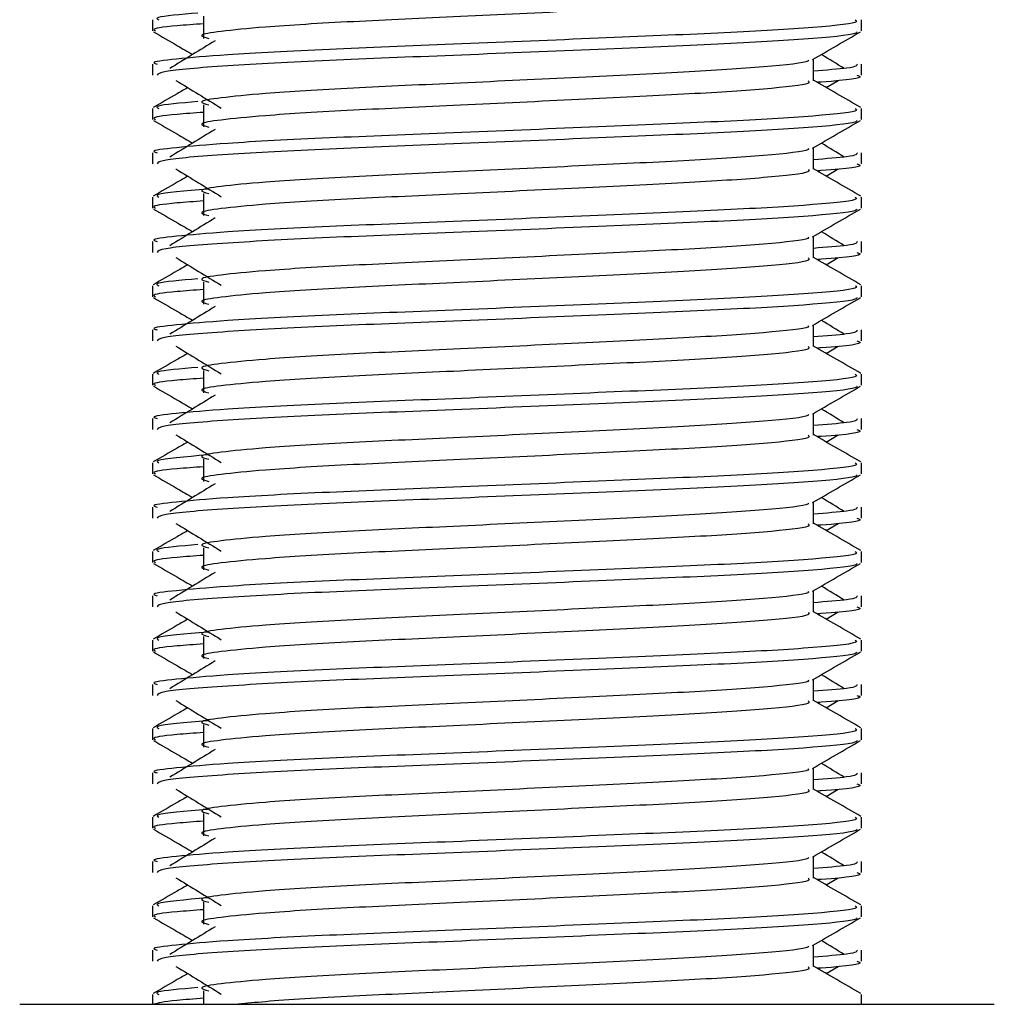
# Model space of a CAD drawing. Header units: millimetres. Extents: x 0 to 420, y 0 to 297.
# Tile 64 of 80: x 325.21 to 326.59, y 195.76 to 197.16. Entities that reach past the tile are written whole.
import ezdxf

# ---------------------------------------------------------------- set-up
doc = ezdxf.new("R2010")
doc.units = ezdxf.units.MM

msp = doc.modelspace()

# ---------------------------------------------------------------- linework, layer by layer
at = {"color": 7, "linetype": 'Continuous', "lineweight": 25}
for p, q in [((325.40125, 197.15841), (325.40125, 197.14274)), ((325.4736, 197.1636), (325.4736, 197.13219)), ((326.40644, 197.14274), (326.40644, 197.15841)), ((326.33843, 197.07217), (326.33843, 197.1028)), ((325.40125, 197.0956), (325.40125, 197.07994)), ((326.40644, 197.07994), (326.40644, 197.0956)), ((326.35656, 197.06233), (326.37337, 197.07263)), ((325.40125, 197.03276), (325.40125, 197.01709)), ((325.4736, 197.03795), (325.4736, 197.00654)), ((326.40644, 197.01709), (326.40644, 197.03276)), ((326.33843, 196.94652), (326.33843, 196.97715)), ((325.40125, 196.96995), (325.40125, 196.95429)), ((326.40644, 196.95429), (326.40644, 196.96995)), ((326.35656, 196.93668), (326.37337, 196.94698)), ((325.40125, 196.90711), (325.40125, 196.89144)), ((325.4736, 196.91231), (325.4736, 196.88089)), ((326.40644, 196.89144), (326.40644, 196.90711)), ((326.33843, 196.82087), (326.33843, 196.8515)), ((325.40125, 196.8443), (325.40125, 196.82864)), ((326.40644, 196.82864), (326.40644, 196.8443)), ((326.35656, 196.81103), (326.37337, 196.82133)), ((325.40125, 196.78146), (325.40125, 196.76579)), ((325.4736, 196.78666), (325.4736, 196.75525)), ((326.40644, 196.76579), (326.40644, 196.78146)), ((326.33843, 196.69522), (326.33843, 196.72585)), ((325.40125, 196.71866), (325.40125, 196.70299)), ((326.40644, 196.70299), (326.40644, 196.71866)), ((326.35656, 196.68538), (326.37337, 196.69568)), ((325.40125, 196.65581), (325.40125, 196.64015)), ((325.4736, 196.66101), (325.4736, 196.6296)), ((326.40644, 196.64015), (326.40644, 196.65581)), ((326.33843, 196.56957), (326.33843, 196.60021)), ((325.40125, 196.59301), (325.40125, 196.57735)), ((326.40644, 196.57735), (326.40644, 196.59301)), ((326.35656, 196.55974), (326.37337, 196.57003)), ((325.40125, 196.53017), (325.40125, 196.5145)), ((325.4736, 196.53536), (325.4736, 196.50395)), ((326.40644, 196.5145), (326.40644, 196.53017)), ((326.33843, 196.44392), (326.33843, 196.47456)), ((325.40125, 196.46736), (325.40125, 196.4517)), ((326.40644, 196.4517), (326.40644, 196.46736)), ((326.35656, 196.43409), (326.37337, 196.44439)), ((325.40125, 196.40452), (325.40125, 196.38885)), ((325.4736, 196.40971), (325.4736, 196.3783)), ((326.40644, 196.38885), (326.40644, 196.40452)), ((326.33843, 196.31828), (326.33843, 196.34891)), ((325.40125, 196.34171), (325.40125, 196.32605)), ((326.40644, 196.32605), (326.40644, 196.34171)), ((326.35656, 196.30844), (326.37337, 196.31874)), ((325.40125, 196.27887), (325.40125, 196.2632)), ((325.4736, 196.28406), (325.4736, 196.25265)), ((326.40644, 196.2632), (326.40644, 196.27887)), ((326.33843, 196.19263), (326.33843, 196.22326)), ((325.40125, 196.21606), (325.40125, 196.2004)), ((326.40644, 196.2004), (326.40644, 196.21606)), ((326.35656, 196.18279), (326.37337, 196.19309)), ((325.40125, 196.15322), (325.40125, 196.13755)), ((325.4736, 196.15842), (325.4736, 196.127)), ((326.40644, 196.13755), (326.40644, 196.15322)), ((326.33843, 196.06698), (326.33843, 196.09761)), ((325.40125, 196.09041), (325.40125, 196.07475)), ((326.40644, 196.07475), (326.40644, 196.09041)), ((326.35656, 196.05714), (326.37337, 196.06744)), ((325.40125, 196.02757), (325.40125, 196.0119)), ((325.4736, 196.03277), (325.4736, 196.00136)), ((326.40644, 196.0119), (326.40644, 196.02757)), ((326.33843, 195.94133), (326.33843, 195.97196)), ((325.40125, 195.96477), (325.40125, 195.9491)), ((326.40644, 195.9491), (326.40644, 195.96477)), ((326.35656, 195.93149), (326.37337, 195.94179)), ((325.40125, 195.90192), (325.40125, 195.88626)), ((325.4736, 195.90712), (325.4736, 195.87571)), ((326.40644, 195.88626), (326.40644, 195.90192)), ((326.33843, 195.81568), (326.33843, 195.84632)), ((325.40125, 195.83912), (325.40125, 195.82346)), ((326.40644, 195.82346), (326.40644, 195.83912)), ((326.35656, 195.80585), (326.37337, 195.81614)), ((325.40125, 195.77628), (325.40125, 195.76229)), ((325.4736, 195.78147), (325.4736, 195.76229)), ((326.40644, 195.76229), (326.40644, 195.77628)), ((325.21278, 195.76229), (325.96377, 195.76229)), ((325.96377, 195.76229), (326.59491, 195.76229))]:
    msp.add_line(p, q, dxfattribs=at)
for points, knots in [([(326.33091, 197.19772), (326.33229, 197.1965), (326.33642, 197.19285), (326.27525, 197.18583), (326.16055, 197.1785), (326.00638, 197.17119), (325.83857, 197.16289), (325.67976, 197.15594), (325.56236, 197.14881), (325.49472, 197.14199), (325.46314, 197.13697), (325.47544, 197.13359), (325.48092, 197.13208)], [0, 0, 0, 0, 0.059132, 0.1771634, 0.2920638, 0.4068492, 0.5248979, 0.6384095, 0.7547738, 0.8442256, 0.9306466, 1, 1, 1, 1]), ([(326.39774, 197.15841), (326.3993, 197.1572), (326.40402, 197.15357), (326.33335, 197.14657), (326.20072, 197.13923), (326.02243, 197.13192), (325.82831, 197.12363), (325.64483, 197.11668), (325.50843, 197.10955), (325.43204, 197.10272), (325.39712, 197.09861), (325.40557, 197.09617), (325.40754, 197.0956)], [0, 0, 0, 0, 0.0610772, 0.18451233, 0.30467677, 0.42472105, 0.54817425, 0.66688778, 0.78858149, 0.88212869, 0.97250981, 1, 1, 1, 1]), ([(325.46541, 197.1681), (325.4408, 197.16599), (325.40172, 197.16264), (325.40773, 197.15955), (325.40995, 197.15841)], [0, 0, 0, 0, 0.6298517, 1, 1, 1, 1]), ([(325.40245, 197.14148), (325.41381, 197.1349), (325.43235, 197.12417), (325.45088, 197.11344), (325.45805, 197.10929)], [0, 0, 0, 0, 0.6131696, 1, 1, 1, 1]), ([(325.4736, 197.15289), (325.46023, 197.15192), (325.41917, 197.14891), (325.39957, 197.14572), (325.40433, 197.1433), (325.40543, 197.14274)], [0, 0, 0, 0, 0.2705432, 0.831179, 1, 1, 1, 1]), ([(326.40043, 197.14139), (326.40005, 197.14061), (326.39844, 197.13737), (326.33351, 197.13085), (326.20069, 197.12353), (326.0224, 197.11622), (325.8285, 197.10792), (325.64415, 197.10098), (325.49908, 197.0932), (325.41165, 197.08578), (325.40891, 197.08166), (325.40777, 197.07994)], [0, 0, 0, 0, 0.0399117, 0.1661575, 0.2890582, 0.4118359, 0.5381002, 0.6595169, 0.7839817, 0.9096926, 1, 1, 1, 1]), ([(326.33707, 197.10201), (326.34843, 197.10859), (326.37115, 197.12175), (326.39388, 197.1349), (326.40525, 197.14148)], [0, 0, 0, 0, 0.4999356, 1, 1, 1, 1]), ([(325.48983, 197.12876), (325.47912, 197.12221), (325.45771, 197.10909), (325.43633, 197.09597), (325.42565, 197.08942)], [0, 0, 0, 0, 0.49999, 1, 1, 1, 1]), ([(326.33072, 197.10191), (326.33124, 197.1012), (326.33355, 197.09805), (326.27438, 197.09158), (326.16078, 197.08427), (326.00631, 197.07695), (325.83859, 197.06866), (325.67975, 197.06171), (325.56236, 197.05457), (325.49472, 197.04775), (325.46313, 197.04274), (325.47544, 197.03935), (325.48093, 197.03784)], [0, 0, 0, 0, 0.03510659, 0.15613494, 0.2739528, 0.39165273, 0.5126988, 0.62909257, 0.74841151, 0.84013452, 0.92874983, 1, 1, 1, 1]), ([(326.38205, 197.08942), (326.37136, 197.09597), (326.36057, 197.1026), (326.34976, 197.10923), (326.34965, 197.10929)], [0, 0, 0, 0, 0.9898318, 1, 1, 1, 1]), ([(326.40016, 197.0956), (326.40044, 197.09373), (326.40092, 197.09055), (326.35658, 197.0871), (326.33843, 197.08569)], [0, 0, 0, 0, 0.5906829, 1, 1, 1, 1]), ([(325.43433, 197.07263), (325.44504, 197.06607), (325.46646, 197.05295), (325.48783, 197.03983), (325.49852, 197.03328)], [0, 0, 0, 0, 0.5000113, 1, 1, 1, 1]), ([(326.33091, 197.07207), (326.33229, 197.07085), (326.33642, 197.0672), (326.27525, 197.06018), (326.16055, 197.05285), (326.00638, 197.04554), (325.83857, 197.03724), (325.67976, 197.03029), (325.56236, 197.02316), (325.49472, 197.01634), (325.46314, 197.01133), (325.47544, 197.00794), (325.48092, 197.00643)], [0, 0, 0, 0, 0.05913196, 0.17716337, 0.29206379, 0.4068492, 0.5248979, 0.63840949, 0.75477382, 0.84422556, 0.93064656, 1, 1, 1, 1]), ([(326.40549, 197.03401), (326.39413, 197.04059), (326.37177, 197.05352), (326.34942, 197.06646), (326.33843, 197.07282)], [0, 0, 0, 0, 0.5083681, 1, 1, 1, 1]), ([(326.39992, 197.07994), (326.40175, 197.07935), (326.41109, 197.07635), (326.38841, 197.07272), (326.3467, 197.07002), (326.34527, 197.06993)], [0, 0, 0, 0, 0.1902956, 0.9720933, 1, 1, 1, 1]), ([(325.45114, 197.06233), (325.44619, 197.05946), (325.42988, 197.05002), (325.41357, 197.04059), (325.4022, 197.03401)], [0, 0, 0, 0, 0.30333814, 1, 1, 1, 1]), ([(326.39774, 197.03276), (326.3993, 197.03156), (326.40402, 197.02792), (326.33335, 197.02092), (326.20072, 197.01358), (326.02243, 197.00627), (325.82831, 196.99798), (325.64483, 196.99103), (325.50843, 196.9839), (325.43204, 196.97707), (325.39712, 196.97296), (325.40557, 196.97052), (325.40754, 196.96995)], [0, 0, 0, 0, 0.0610772, 0.18451233, 0.30467677, 0.42472105, 0.54817425, 0.66688778, 0.78858149, 0.88212869, 0.97250981, 1, 1, 1, 1]), ([(325.46541, 197.04245), (325.4408, 197.04034), (325.40172, 197.03699), (325.40773, 197.0339), (325.40995, 197.03276)], [0, 0, 0, 0, 0.6298517, 1, 1, 1, 1]), ([(325.40245, 197.01583), (325.41381, 197.00925), (325.43235, 196.99853), (325.45088, 196.9878), (325.45805, 196.98364)], [0, 0, 0, 0, 0.6131696, 1, 1, 1, 1]), ([(325.4736, 197.02725), (325.46023, 197.02627), (325.41917, 197.02326), (325.39957, 197.02008), (325.40433, 197.01765), (325.40543, 197.01709)], [0, 0, 0, 0, 0.2705432, 0.831179, 1, 1, 1, 1]), ([(326.40043, 197.01574), (326.40005, 197.01496), (326.39844, 197.01172), (326.33351, 197.00521), (326.20069, 196.99788), (326.0224, 196.99057), (325.8285, 196.98227), (325.64415, 196.97533), (325.49908, 196.96755), (325.41165, 196.96014), (325.40891, 196.95601), (325.40777, 196.95429)], [0, 0, 0, 0, 0.0399117, 0.1661575, 0.2890582, 0.4118359, 0.5381002, 0.6595169, 0.7839817, 0.9096926, 1, 1, 1, 1]), ([(326.33707, 196.97636), (326.34843, 196.98294), (326.37115, 196.9961), (326.39388, 197.00925), (326.40525, 197.01583)], [0, 0, 0, 0, 0.4999356, 1, 1, 1, 1]), ([(325.48983, 197.00312), (325.47912, 196.99656), (325.45771, 196.98344), (325.43633, 196.97033), (325.42565, 196.96377)], [0, 0, 0, 0, 0.49999, 1, 1, 1, 1]), ([(326.33072, 196.97627), (326.33124, 196.97556), (326.33355, 196.9724), (326.27438, 196.96593), (326.16078, 196.95862), (326.00631, 196.9513), (325.83859, 196.94301), (325.67975, 196.93606), (325.56236, 196.92893), (325.49472, 196.92211), (325.46313, 196.91709), (325.47544, 196.9137), (325.48093, 196.91219)], [0, 0, 0, 0, 0.03510659, 0.15613494, 0.2739528, 0.39165273, 0.5126988, 0.62909257, 0.74841151, 0.84013452, 0.92874983, 1, 1, 1, 1]), ([(326.38205, 196.96377), (326.37136, 196.97033), (326.36057, 196.97695), (326.34976, 196.98358), (326.34965, 196.98364)], [0, 0, 0, 0, 0.9898318, 1, 1, 1, 1]), ([(326.40016, 196.96995), (326.40044, 196.96808), (326.40092, 196.9649), (326.35658, 196.96145), (326.33843, 196.96004)], [0, 0, 0, 0, 0.5906829, 1, 1, 1, 1]), ([(325.43433, 196.94698), (325.44504, 196.94042), (325.46646, 196.9273), (325.48783, 196.91419), (325.49852, 196.90763)], [0, 0, 0, 0, 0.5000113, 1, 1, 1, 1]), ([(326.33091, 196.94642), (326.33229, 196.9452), (326.33642, 196.94155), (326.27525, 196.93453), (326.16055, 196.9272), (326.00638, 196.91989), (325.83857, 196.9116), (325.67976, 196.90465), (325.56236, 196.89751), (325.49472, 196.89069), (325.46314, 196.88568), (325.47544, 196.88229), (325.48092, 196.88079)], [0, 0, 0, 0, 0.059132, 0.1771634, 0.2920638, 0.4068492, 0.5248979, 0.6384095, 0.7547738, 0.8442256, 0.9306466, 1, 1, 1, 1]), ([(326.40549, 196.90836), (326.39413, 196.91494), (326.37177, 196.92787), (326.34942, 196.94081), (326.33843, 196.94717)], [0, 0, 0, 0, 0.5083681, 1, 1, 1, 1]), ([(326.39992, 196.95429), (326.40175, 196.9537), (326.41109, 196.9507), (326.38841, 196.94707), (326.3467, 196.94437), (326.34527, 196.94428)], [0, 0, 0, 0, 0.1902956, 0.9720933, 1, 1, 1, 1]), ([(325.45114, 196.93668), (325.44619, 196.93382), (325.42988, 196.92438), (325.41357, 196.91494), (325.4022, 196.90836)], [0, 0, 0, 0, 0.3033381, 1, 1, 1, 1]), ([(325.47901, 196.91832), (325.44784, 196.91569), (325.40193, 196.91182), (325.408, 196.90826), (325.40995, 196.90711)], [0, 0, 0, 0, 0.67899494, 1, 1, 1, 1]), ([(326.39774, 196.90711), (326.3993, 196.90591), (326.40402, 196.90227), (326.33335, 196.89527), (326.20072, 196.88794), (326.02243, 196.88063), (325.82831, 196.87233), (325.64483, 196.86538), (325.50843, 196.85825), (325.43204, 196.85142), (325.39712, 196.84731), (325.40557, 196.84487), (325.40754, 196.8443)], [0, 0, 0, 0, 0.0610772, 0.18451233, 0.30467677, 0.42472105, 0.54817425, 0.66688778, 0.78858149, 0.88212869, 0.97250981, 1, 1, 1, 1]), ([(325.40245, 196.89018), (325.41381, 196.8836), (325.43235, 196.87288), (325.45088, 196.86215), (325.45805, 196.858)], [0, 0, 0, 0, 0.6131696, 1, 1, 1, 1]), ([(325.4736, 196.9016), (325.46023, 196.90062), (325.41917, 196.89761), (325.39957, 196.89443), (325.40433, 196.892), (325.40543, 196.89144)], [0, 0, 0, 0, 0.2705432, 0.831179, 1, 1, 1, 1]), ([(326.40043, 196.89009), (326.40005, 196.88931), (326.39844, 196.88607), (326.33351, 196.87956), (326.20069, 196.87223), (326.0224, 196.86492), (325.8285, 196.85662), (325.64415, 196.84968), (325.49908, 196.8419), (325.41165, 196.83449), (325.40891, 196.83037), (325.40777, 196.82864)], [0, 0, 0, 0, 0.0399117, 0.1661575, 0.2890582, 0.4118359, 0.5381002, 0.6595169, 0.7839817, 0.9096926, 1, 1, 1, 1]), ([(326.33707, 196.85072), (326.34843, 196.85729), (326.37115, 196.87045), (326.39388, 196.8836), (326.40525, 196.89018)], [0, 0, 0, 0, 0.4999356, 1, 1, 1, 1]), ([(325.48983, 196.87747), (325.47912, 196.87091), (325.45771, 196.85779), (325.43633, 196.84468), (325.42565, 196.83812)], [0, 0, 0, 0, 0.49999, 1, 1, 1, 1]), ([(326.33072, 196.85062), (326.33124, 196.84991), (326.33355, 196.84675), (326.27438, 196.84028), (326.16078, 196.83297), (326.00631, 196.82565), (325.83859, 196.81736), (325.67975, 196.81041), (325.56236, 196.80328), (325.49472, 196.79646), (325.46313, 196.79144), (325.47544, 196.78805), (325.48093, 196.78654)], [0, 0, 0, 0, 0.03510659, 0.15613494, 0.2739528, 0.39165273, 0.5126988, 0.62909257, 0.74841151, 0.84013452, 0.92874983, 1, 1, 1, 1]), ([(326.38205, 196.83812), (326.37136, 196.84468), (326.36057, 196.8513), (326.34976, 196.85793), (326.34965, 196.858)], [0, 0, 0, 0, 0.9898318, 1, 1, 1, 1]), ([(326.40016, 196.8443), (326.40044, 196.84243), (326.40092, 196.83925), (326.35658, 196.8358), (326.33843, 196.83439)], [0, 0, 0, 0, 0.5906829, 1, 1, 1, 1]), ([(325.43433, 196.82133), (325.44504, 196.81477), (325.46646, 196.80166), (325.48783, 196.78854), (325.49852, 196.78198)], [0, 0, 0, 0, 0.5000113, 1, 1, 1, 1]), ([(326.33091, 196.82077), (326.33229, 196.81955), (326.33642, 196.8159), (326.27525, 196.80889), (326.16055, 196.80155), (326.00638, 196.79424), (325.83857, 196.78595), (325.67976, 196.779), (325.56236, 196.77186), (325.49472, 196.76505), (325.46314, 196.76003), (325.47544, 196.75664), (325.48092, 196.75514)], [0, 0, 0, 0, 0.05913196, 0.17716337, 0.29206379, 0.4068492, 0.5248979, 0.63840949, 0.75477382, 0.84422556, 0.93064656, 1, 1, 1, 1]), ([(326.40549, 196.78272), (326.39413, 196.78929), (326.37177, 196.80222), (326.34942, 196.81516), (326.33843, 196.82152)], [0, 0, 0, 0, 0.5083681, 1, 1, 1, 1]), ([(326.39992, 196.82864), (326.40175, 196.82805), (326.41109, 196.82505), (326.38841, 196.82142), (326.3467, 196.81873), (326.34527, 196.81863)], [0, 0, 0, 0, 0.1902956, 0.9720933, 1, 1, 1, 1]), ([(325.45114, 196.81103), (325.44619, 196.80817), (325.42988, 196.79873), (325.41357, 196.78929), (325.4022, 196.78272)], [0, 0, 0, 0, 0.3033381, 1, 1, 1, 1]), ([(326.39774, 196.78146), (326.3993, 196.78026), (326.40402, 196.77662), (326.33335, 196.76962), (326.20072, 196.76229), (326.02243, 196.75498), (325.82831, 196.74668), (325.64483, 196.73973), (325.50843, 196.7326), (325.43204, 196.72577), (325.39712, 196.72166), (325.40557, 196.71922), (325.40754, 196.71866)], [0, 0, 0, 0, 0.0610772, 0.1845123, 0.3046768, 0.4247211, 0.5481742, 0.6668878, 0.7885815, 0.8821287, 0.9725098, 1, 1, 1, 1]), ([(325.46541, 196.79116), (325.4408, 196.78905), (325.40172, 196.7857), (325.40773, 196.78261), (325.40995, 196.78146)], [0, 0, 0, 0, 0.6298517, 1, 1, 1, 1]), ([(325.40245, 196.76453), (325.41381, 196.75795), (325.43235, 196.74723), (325.45088, 196.7365), (325.45805, 196.73235)], [0, 0, 0, 0, 0.6131696, 1, 1, 1, 1]), ([(325.4736, 196.77595), (325.46023, 196.77497), (325.41917, 196.77197), (325.39957, 196.76878), (325.40433, 196.76636), (325.40543, 196.76579)], [0, 0, 0, 0, 0.2705432, 0.831179, 1, 1, 1, 1]), ([(326.40043, 196.76445), (326.40005, 196.76367), (326.39844, 196.76042), (326.33351, 196.75391), (326.20069, 196.74658), (326.0224, 196.73927), (325.8285, 196.73098), (325.64415, 196.72403), (325.49908, 196.71625), (325.41165, 196.70884), (325.40891, 196.70472), (325.40777, 196.70299)], [0, 0, 0, 0, 0.0399117, 0.1661575, 0.2890582, 0.4118359, 0.5381002, 0.6595169, 0.7839817, 0.9096926, 1, 1, 1, 1]), ([(326.33707, 196.72507), (326.34843, 196.73165), (326.37115, 196.7448), (326.39388, 196.75795), (326.40525, 196.76453)], [0, 0, 0, 0, 0.4999356, 1, 1, 1, 1]), ([(325.48983, 196.75182), (325.47912, 196.74526), (325.45771, 196.73215), (325.43633, 196.71903), (325.42565, 196.71247)], [0, 0, 0, 0, 0.49998997, 1, 1, 1, 1]), ([(326.33072, 196.72497), (326.33124, 196.72426), (326.33355, 196.7211), (326.27438, 196.71464), (326.16078, 196.70732), (326.00631, 196.7), (325.83859, 196.69171), (325.67975, 196.68476), (325.56236, 196.67763), (325.49472, 196.67081), (325.46313, 196.66579), (325.47544, 196.6624), (325.48093, 196.66089)], [0, 0, 0, 0, 0.03510659, 0.15613494, 0.2739528, 0.39165273, 0.5126988, 0.62909257, 0.74841151, 0.84013452, 0.92874983, 1, 1, 1, 1]), ([(326.38205, 196.71247), (326.37136, 196.71903), (326.36057, 196.72565), (326.34976, 196.73228), (326.34965, 196.73235)], [0, 0, 0, 0, 0.9898318, 1, 1, 1, 1]), ([(326.40016, 196.71866), (326.40044, 196.71678), (326.40092, 196.71361), (326.35658, 196.71015), (326.33843, 196.70874)], [0, 0, 0, 0, 0.5906829, 1, 1, 1, 1]), ([(325.43433, 196.69568), (325.44504, 196.68912), (325.46646, 196.67601), (325.48783, 196.66289), (325.49852, 196.65633)], [0, 0, 0, 0, 0.5000113, 1, 1, 1, 1]), ([(326.33091, 196.69513), (326.33229, 196.69391), (326.33642, 196.69026), (326.27525, 196.68324), (326.16055, 196.6759), (326.00638, 196.66859), (325.83857, 196.6603), (325.67976, 196.65335), (325.56236, 196.64622), (325.49472, 196.6394), (325.46314, 196.63438), (325.47544, 196.631), (325.48092, 196.62949)], [0, 0, 0, 0, 0.05913196, 0.17716337, 0.29206379, 0.4068492, 0.5248979, 0.63840949, 0.75477382, 0.84422556, 0.93064656, 1, 1, 1, 1]), ([(326.40549, 196.65707), (326.39413, 196.66364), (326.37177, 196.67657), (326.34942, 196.68951), (326.33843, 196.69587)], [0, 0, 0, 0, 0.5083681, 1, 1, 1, 1]), ([(326.39992, 196.70299), (326.40175, 196.70241), (326.41109, 196.6994), (326.38841, 196.69577), (326.3467, 196.69308), (326.34527, 196.69298)], [0, 0, 0, 0, 0.1902956, 0.9720933, 1, 1, 1, 1]), ([(325.45114, 196.68538), (325.44619, 196.68252), (325.42988, 196.67308), (325.41357, 196.66364), (325.4022, 196.65707)], [0, 0, 0, 0, 0.30333814, 1, 1, 1, 1]), ([(326.39774, 196.65581), (326.3993, 196.65461), (326.40402, 196.65097), (326.33335, 196.64397), (326.20072, 196.63664), (326.02243, 196.62933), (325.82831, 196.62103), (325.64483, 196.61408), (325.50843, 196.60695), (325.43204, 196.60012), (325.39712, 196.59601), (325.40557, 196.59358), (325.40754, 196.59301)], [0, 0, 0, 0, 0.0610772, 0.1845123, 0.3046768, 0.4247211, 0.5481742, 0.6668878, 0.7885815, 0.8821287, 0.9725098, 1, 1, 1, 1]), ([(325.46541, 196.66551), (325.4408, 196.6634), (325.40172, 196.66005), (325.40773, 196.65696), (325.40995, 196.65581)], [0, 0, 0, 0, 0.6298517, 1, 1, 1, 1]), ([(325.40245, 196.63888), (325.41381, 196.63231), (325.43235, 196.62158), (325.45088, 196.61085), (325.45805, 196.6067)], [0, 0, 0, 0, 0.6131696, 1, 1, 1, 1]), ([(325.4736, 196.6503), (325.46023, 196.64932), (325.41917, 196.64632), (325.39957, 196.64313), (325.40433, 196.64071), (325.40543, 196.64015)], [0, 0, 0, 0, 0.2705432, 0.831179, 1, 1, 1, 1]), ([(326.40043, 196.6388), (326.40005, 196.63802), (326.39844, 196.63477), (326.33351, 196.62826), (326.20069, 196.62094), (326.0224, 196.61362), (325.8285, 196.60533), (325.64415, 196.59838), (325.49908, 196.5906), (325.41165, 196.58319), (325.40891, 196.57907), (325.40777, 196.57735)], [0, 0, 0, 0, 0.0399117, 0.1661575, 0.2890582, 0.4118359, 0.5381002, 0.6595169, 0.7839817, 0.9096926, 1, 1, 1, 1]), ([(326.33707, 196.59942), (326.34843, 196.606), (326.37115, 196.61915), (326.39388, 196.63231), (326.40525, 196.63888)], [0, 0, 0, 0, 0.4999356, 1, 1, 1, 1]), ([(325.48983, 196.62617), (325.47912, 196.61961), (325.45771, 196.6065), (325.43633, 196.59338), (325.42565, 196.58682)], [0, 0, 0, 0, 0.49999, 1, 1, 1, 1]), ([(326.33072, 196.59932), (326.33124, 196.59861), (326.33355, 196.59546), (326.27438, 196.58899), (326.16078, 196.58167), (326.00631, 196.57436), (325.83859, 196.56606), (325.67975, 196.55911), (325.56236, 196.55198), (325.49472, 196.54516), (325.46313, 196.54014), (325.47544, 196.53675), (325.48093, 196.53524)], [0, 0, 0, 0, 0.03510659, 0.15613494, 0.2739528, 0.39165273, 0.5126988, 0.62909257, 0.74841151, 0.84013452, 0.92874983, 1, 1, 1, 1]), ([(326.38205, 196.58682), (326.37136, 196.59338), (326.36057, 196.60001), (326.34976, 196.60663), (326.34965, 196.6067)], [0, 0, 0, 0, 0.9898318, 1, 1, 1, 1]), ([(326.40016, 196.59301), (326.40044, 196.59113), (326.40092, 196.58796), (326.35658, 196.58451), (326.33843, 196.58309)], [0, 0, 0, 0, 0.5906829, 1, 1, 1, 1]), ([(325.43433, 196.57003), (325.44504, 196.56348), (325.46646, 196.55036), (325.48783, 196.53724), (325.49852, 196.53068)], [0, 0, 0, 0, 0.5000113, 1, 1, 1, 1]), ([(326.33091, 196.56948), (326.33229, 196.56826), (326.33642, 196.56461), (326.27525, 196.55759), (326.16055, 196.55026), (326.00638, 196.54295), (325.83857, 196.53465), (325.67976, 196.5277), (325.56236, 196.52057), (325.49472, 196.51375), (325.46314, 196.50873), (325.47544, 196.50535), (325.48092, 196.50384)], [0, 0, 0, 0, 0.05913196, 0.17716337, 0.29206379, 0.4068492, 0.5248979, 0.63840949, 0.75477382, 0.84422556, 0.93064656, 1, 1, 1, 1]), ([(326.40549, 196.53142), (326.39413, 196.53799), (326.37177, 196.55093), (326.34942, 196.56386), (326.33843, 196.57023)], [0, 0, 0, 0, 0.5083681, 1, 1, 1, 1]), ([(326.39992, 196.57735), (326.40175, 196.57676), (326.41109, 196.57375), (326.38841, 196.57012), (326.3467, 196.56743), (326.34527, 196.56734)], [0, 0, 0, 0, 0.1902956, 0.9720933, 1, 1, 1, 1]), ([(325.45114, 196.55974), (325.44619, 196.55687), (325.42988, 196.54743), (325.41357, 196.53799), (325.4022, 196.53142)], [0, 0, 0, 0, 0.30333814, 1, 1, 1, 1]), ([(325.47901, 196.54137), (325.44784, 196.53875), (325.40193, 196.53488), (325.408, 196.53131), (325.40995, 196.53017)], [0, 0, 0, 0, 0.6789949, 1, 1, 1, 1]), ([(326.39774, 196.53017), (326.3993, 196.52896), (326.40402, 196.52533), (326.33335, 196.51832), (326.20072, 196.51099), (326.02243, 196.50368), (325.82831, 196.49539), (325.64483, 196.48844), (325.50843, 196.48131), (325.43204, 196.47448), (325.39712, 196.47037), (325.40557, 196.46793), (325.40754, 196.46736)], [0, 0, 0, 0, 0.0610772, 0.18451233, 0.30467677, 0.42472105, 0.54817425, 0.66688778, 0.78858149, 0.88212869, 0.97250981, 1, 1, 1, 1]), ([(325.40245, 196.51323), (325.41381, 196.50666), (325.43235, 196.49593), (325.45088, 196.4852), (325.45805, 196.48105)], [0, 0, 0, 0, 0.61316957, 1, 1, 1, 1]), ([(325.4736, 196.52465), (325.46023, 196.52367), (325.41917, 196.52067), (325.39957, 196.51748), (325.40433, 196.51506), (325.40543, 196.5145)], [0, 0, 0, 0, 0.2705432, 0.831179, 1, 1, 1, 1]), ([(326.40043, 196.51315), (326.40005, 196.51237), (326.39844, 196.50913), (326.33351, 196.50261), (326.20069, 196.49529), (326.0224, 196.48797), (325.8285, 196.47968), (325.64415, 196.47273), (325.49908, 196.46496), (325.41165, 196.45754), (325.40891, 196.45342), (325.40777, 196.4517)], [0, 0, 0, 0, 0.0399117, 0.1661575, 0.2890582, 0.4118359, 0.5381002, 0.6595169, 0.7839817, 0.9096926, 1, 1, 1, 1]), ([(326.33707, 196.47377), (326.34843, 196.48035), (326.37115, 196.49351), (326.39388, 196.50666), (326.40525, 196.51323)], [0, 0, 0, 0, 0.4999356, 1, 1, 1, 1]), ([(325.48983, 196.50052), (325.47912, 196.49396), (325.45771, 196.48085), (325.43633, 196.46773), (325.42565, 196.46118)], [0, 0, 0, 0, 0.49999, 1, 1, 1, 1]), ([(326.33072, 196.47367), (326.33124, 196.47296), (326.33355, 196.46981), (326.27438, 196.46334), (326.16078, 196.45602), (326.00631, 196.44871), (325.83859, 196.44041), (325.67975, 196.43346), (325.56236, 196.42633), (325.49472, 196.41951), (325.46313, 196.41449), (325.47544, 196.41111), (325.48093, 196.4096)], [0, 0, 0, 0, 0.03510659, 0.15613494, 0.2739528, 0.39165273, 0.5126988, 0.62909257, 0.74841151, 0.84013452, 0.92874983, 1, 1, 1, 1]), ([(326.38205, 196.46118), (326.37136, 196.46773), (326.36057, 196.47436), (326.34976, 196.48098), (326.34965, 196.48105)], [0, 0, 0, 0, 0.9898318, 1, 1, 1, 1]), ([(326.40016, 196.46736), (326.40044, 196.46548), (326.40092, 196.46231), (326.35658, 196.45886), (326.33843, 196.45744)], [0, 0, 0, 0, 0.5906829, 1, 1, 1, 1]), ([(325.43433, 196.44439), (325.44504, 196.43783), (325.46646, 196.42471), (325.48783, 196.41159), (325.49852, 196.40503)], [0, 0, 0, 0, 0.5000113, 1, 1, 1, 1]), ([(326.33091, 196.44383), (326.33229, 196.44261), (326.33642, 196.43896), (326.27525, 196.43194), (326.16055, 196.42461), (326.00638, 196.4173), (325.83857, 196.409), (325.67976, 196.40205), (325.56236, 196.39492), (325.49472, 196.3881), (325.46314, 196.38308), (325.47544, 196.3797), (325.48092, 196.37819)], [0, 0, 0, 0, 0.05913196, 0.17716337, 0.29206379, 0.4068492, 0.5248979, 0.63840949, 0.75477382, 0.84422556, 0.93064656, 1, 1, 1, 1]), ([(326.40549, 196.40577), (326.39413, 196.41235), (326.37177, 196.42528), (326.34942, 196.43822), (326.33843, 196.44458)], [0, 0, 0, 0, 0.5083681, 1, 1, 1, 1]), ([(326.39992, 196.4517), (326.40175, 196.45111), (326.41109, 196.4481), (326.38841, 196.44448), (326.3467, 196.44178), (326.34527, 196.44169)], [0, 0, 0, 0, 0.1902956, 0.9720933, 1, 1, 1, 1]), ([(325.45114, 196.43409), (325.44619, 196.43122), (325.42988, 196.42178), (325.41357, 196.41234), (325.4022, 196.40577)], [0, 0, 0, 0, 0.3033381, 1, 1, 1, 1]), ([(326.39774, 196.40452), (326.3993, 196.40331), (326.40402, 196.39968), (326.33335, 196.39267), (326.20072, 196.38534), (326.02243, 196.37803), (325.82831, 196.36974), (325.64483, 196.36279), (325.50843, 196.35566), (325.43204, 196.34883), (325.39712, 196.34472), (325.40557, 196.34228), (325.40754, 196.34171)], [0, 0, 0, 0, 0.0610772, 0.1845123, 0.3046768, 0.4247211, 0.5481742, 0.6668878, 0.7885815, 0.8821287, 0.9725098, 1, 1, 1, 1]), ([(325.46541, 196.41421), (325.4408, 196.4121), (325.40172, 196.40875), (325.40773, 196.40566), (325.40995, 196.40452)], [0, 0, 0, 0, 0.6298517, 1, 1, 1, 1]), ([(325.40245, 196.38759), (325.41381, 196.38101), (325.43235, 196.37028), (325.45088, 196.35955), (325.45805, 196.3554)], [0, 0, 0, 0, 0.6131696, 1, 1, 1, 1]), ([(325.4736, 196.399), (325.46023, 196.39803), (325.41917, 196.39502), (325.39957, 196.39183), (325.40433, 196.38941), (325.40543, 196.38885)], [0, 0, 0, 0, 0.2705432, 0.831179, 1, 1, 1, 1]), ([(326.40043, 196.3875), (326.40005, 196.38672), (326.39844, 196.38348), (326.33351, 196.37696), (326.20069, 196.36964), (326.0224, 196.36233), (325.8285, 196.35403), (325.64415, 196.34709), (325.49908, 196.33931), (325.41165, 196.33189), (325.40891, 196.32777), (325.40777, 196.32605)], [0, 0, 0, 0, 0.0399117, 0.1661575, 0.2890582, 0.4118359, 0.5381002, 0.6595169, 0.7839817, 0.9096926, 1, 1, 1, 1]), ([(326.33707, 196.34812), (326.34843, 196.3547), (326.37115, 196.36786), (326.39388, 196.38101), (326.40525, 196.38759)], [0, 0, 0, 0, 0.4999356, 1, 1, 1, 1]), ([(325.48983, 196.37487), (325.47912, 196.36832), (325.45771, 196.3552), (325.43633, 196.34208), (325.42565, 196.33553)], [0, 0, 0, 0, 0.49999, 1, 1, 1, 1]), ([(326.33072, 196.34802), (326.33124, 196.34731), (326.33355, 196.34416), (326.27438, 196.33769), (326.16078, 196.33038), (326.00631, 196.32306), (325.83859, 196.31477), (325.67975, 196.30782), (325.56236, 196.30068), (325.49472, 196.29386), (325.46313, 196.28884), (325.47544, 196.28546), (325.48093, 196.28395)], [0, 0, 0, 0, 0.03510659, 0.15613494, 0.2739528, 0.39165273, 0.5126988, 0.62909257, 0.74841151, 0.84013452, 0.92874983, 1, 1, 1, 1]), ([(326.38205, 196.33553), (326.37136, 196.34208), (326.36057, 196.34871), (326.34976, 196.35534), (326.34965, 196.3554)], [0, 0, 0, 0, 0.9898318, 1, 1, 1, 1]), ([(326.40016, 196.34171), (326.40044, 196.33984), (326.40092, 196.33666), (326.35658, 196.33321), (326.33843, 196.3318)], [0, 0, 0, 0, 0.5906829, 1, 1, 1, 1]), ([(325.43433, 196.31874), (325.44504, 196.31218), (325.46646, 196.29906), (325.48783, 196.28594), (325.49852, 196.27939)], [0, 0, 0, 0, 0.5000113, 1, 1, 1, 1]), ([(326.33091, 196.31818), (326.33229, 196.31696), (326.33642, 196.31331), (326.27525, 196.30629), (326.16055, 196.29896), (326.00638, 196.29165), (325.83857, 196.28335), (325.67976, 196.2764), (325.56236, 196.26927), (325.49472, 196.26245), (325.46314, 196.25744), (325.47544, 196.25405), (325.48092, 196.25254)], [0, 0, 0, 0, 0.05913196, 0.17716337, 0.29206379, 0.4068492, 0.5248979, 0.63840949, 0.75477382, 0.84422556, 0.93064656, 1, 1, 1, 1]), ([(326.40549, 196.28012), (326.39413, 196.2867), (326.37177, 196.29963), (326.34942, 196.31257), (326.33843, 196.31893)], [0, 0, 0, 0, 0.5083681, 1, 1, 1, 1]), ([(326.39992, 196.32605), (326.40175, 196.32546), (326.41109, 196.32246), (326.38841, 196.31883), (326.3467, 196.31613), (326.34527, 196.31604)], [0, 0, 0, 0, 0.1902956, 0.9720933, 1, 1, 1, 1]), ([(325.45114, 196.30844), (325.44619, 196.30557), (325.42988, 196.29613), (325.41357, 196.2867), (325.4022, 196.28012)], [0, 0, 0, 0, 0.3033381, 1, 1, 1, 1]), ([(325.47901, 196.29008), (325.44784, 196.28745), (325.40193, 196.28358), (325.408, 196.28001), (325.40995, 196.27887)], [0, 0, 0, 0, 0.67899494, 1, 1, 1, 1]), ([(326.39774, 196.27887), (326.3993, 196.27767), (326.40402, 196.27403), (326.33335, 196.26703), (326.20072, 196.25969), (326.02243, 196.25238), (325.82831, 196.24409), (325.64483, 196.23714), (325.50843, 196.23001), (325.43204, 196.22318), (325.39712, 196.21907), (325.40557, 196.21663), (325.40754, 196.21606)], [0, 0, 0, 0, 0.0610772, 0.1845123, 0.3046768, 0.4247211, 0.5481742, 0.6668878, 0.7885815, 0.8821287, 0.9725098, 1, 1, 1, 1]), ([(325.40245, 196.26194), (325.41381, 196.25536), (325.43235, 196.24464), (325.45088, 196.2339), (325.45805, 196.22975)], [0, 0, 0, 0, 0.6131696, 1, 1, 1, 1]), ([(325.4736, 196.27336), (325.46023, 196.27238), (325.41917, 196.26937), (325.39957, 196.26619), (325.40433, 196.26376), (325.40543, 196.2632)], [0, 0, 0, 0, 0.2705432, 0.831179, 1, 1, 1, 1]), ([(326.40043, 196.26185), (326.40005, 196.26107), (326.39844, 196.25783), (326.33351, 196.25132), (326.20069, 196.24399), (326.0224, 196.23668), (325.8285, 196.22838), (325.64415, 196.22144), (325.49908, 196.21366), (325.41165, 196.20625), (325.40891, 196.20212), (325.40777, 196.2004)], [0, 0, 0, 0, 0.0399117, 0.1661575, 0.2890582, 0.4118359, 0.5381002, 0.6595169, 0.7839817, 0.9096926, 1, 1, 1, 1]), ([(326.33707, 196.22247), (326.34843, 196.22905), (326.37115, 196.24221), (326.39388, 196.25536), (326.40525, 196.26194)], [0, 0, 0, 0, 0.4999356, 1, 1, 1, 1]), ([(325.48983, 196.24923), (325.47912, 196.24267), (325.45771, 196.22955), (325.43633, 196.21644), (325.42565, 196.20988)], [0, 0, 0, 0, 0.49999, 1, 1, 1, 1]), ([(326.33072, 196.22238), (326.33124, 196.22167), (326.33355, 196.21851), (326.27438, 196.21204), (326.16078, 196.20473), (326.00631, 196.19741), (325.83859, 196.18912), (325.67975, 196.18217), (325.56236, 196.17503), (325.49472, 196.16822), (325.46313, 196.1632), (325.47544, 196.15981), (325.48093, 196.1583)], [0, 0, 0, 0, 0.03510659, 0.15613494, 0.2739528, 0.39165273, 0.5126988, 0.62909257, 0.74841151, 0.84013452, 0.92874983, 1, 1, 1, 1]), ([(326.38205, 196.20988), (326.37136, 196.21644), (326.36057, 196.22306), (326.34976, 196.22969), (326.34965, 196.22975)], [0, 0, 0, 0, 0.9898318, 1, 1, 1, 1]), ([(326.40016, 196.21606), (326.40044, 196.21419), (326.40092, 196.21101), (326.35658, 196.20756), (326.33843, 196.20615)], [0, 0, 0, 0, 0.5906829, 1, 1, 1, 1]), ([(325.43433, 196.19309), (325.44504, 196.18653), (325.46646, 196.17341), (325.48783, 196.1603), (325.49852, 196.15374)], [0, 0, 0, 0, 0.5000113, 1, 1, 1, 1]), ([(326.33091, 196.19253), (326.33229, 196.19131), (326.33642, 196.18766), (326.27525, 196.18064), (326.16055, 196.17331), (326.00638, 196.166), (325.83857, 196.15771), (325.67976, 196.15076), (325.56236, 196.14362), (325.49472, 196.1368), (325.46314, 196.13179), (325.47544, 196.1284), (325.48092, 196.1269)], [0, 0, 0, 0, 0.059132, 0.1771634, 0.2920638, 0.4068492, 0.5248979, 0.6384095, 0.7547738, 0.8442256, 0.9306466, 1, 1, 1, 1]), ([(326.40549, 196.15447), (326.39413, 196.16105), (326.37177, 196.17398), (326.34942, 196.18692), (326.33843, 196.19328)], [0, 0, 0, 0, 0.5083681, 1, 1, 1, 1]), ([(326.39992, 196.2004), (326.40175, 196.19981), (326.41109, 196.19681), (326.38841, 196.19318), (326.3467, 196.19048), (326.34527, 196.19039)], [0, 0, 0, 0, 0.1902956, 0.9720933, 1, 1, 1, 1]), ([(325.45114, 196.18279), (325.44619, 196.17993), (325.42988, 196.17049), (325.41357, 196.16105), (325.4022, 196.15447)], [0, 0, 0, 0, 0.30333814, 1, 1, 1, 1]), ([(325.47901, 196.16443), (325.44784, 196.1618), (325.40193, 196.15793), (325.408, 196.15437), (325.40995, 196.15322)], [0, 0, 0, 0, 0.67899494, 1, 1, 1, 1]), ([(326.39774, 196.15322), (326.3993, 196.15202), (326.40402, 196.14838), (326.33335, 196.14138), (326.20072, 196.13405), (326.02243, 196.12674), (325.82831, 196.11844), (325.64483, 196.11149), (325.50843, 196.10436), (325.43204, 196.09753), (325.39712, 196.09342), (325.40557, 196.09098), (325.40754, 196.09041)], [0, 0, 0, 0, 0.0610772, 0.1845123, 0.3046768, 0.4247211, 0.5481742, 0.6668878, 0.7885815, 0.8821287, 0.9725098, 1, 1, 1, 1]), ([(325.40245, 196.13629), (325.41381, 196.12971), (325.43235, 196.11899), (325.45088, 196.10826), (325.45805, 196.10411)], [0, 0, 0, 0, 0.6131696, 1, 1, 1, 1]), ([(325.4736, 196.14771), (325.46023, 196.14673), (325.41917, 196.14372), (325.39957, 196.14054), (325.40433, 196.13811), (325.40543, 196.13755)], [0, 0, 0, 0, 0.2705432, 0.831179, 1, 1, 1, 1]), ([(326.40043, 196.1362), (326.40005, 196.13542), (326.39844, 196.13218), (326.33351, 196.12567), (326.20069, 196.11834), (326.0224, 196.11103), (325.8285, 196.10273), (325.64415, 196.09579), (325.49908, 196.08801), (325.41165, 196.0806), (325.40891, 196.07648), (325.40777, 196.07475)], [0, 0, 0, 0, 0.0399117, 0.1661575, 0.2890582, 0.4118359, 0.5381002, 0.6595169, 0.7839817, 0.9096926, 1, 1, 1, 1]), ([(326.33707, 196.09683), (326.34843, 196.1034), (326.37115, 196.11656), (326.39388, 196.12971), (326.40525, 196.13629)], [0, 0, 0, 0, 0.4999356, 1, 1, 1, 1]), ([(325.48983, 196.12358), (325.47912, 196.11702), (325.45771, 196.1039), (325.43633, 196.09079), (325.42565, 196.08423)], [0, 0, 0, 0, 0.49999, 1, 1, 1, 1]), ([(326.33072, 196.09673), (326.33124, 196.09602), (326.33355, 196.09286), (326.27438, 196.08639), (326.16078, 196.07908), (326.00631, 196.07176), (325.83859, 196.06347), (325.67975, 196.05652), (325.56236, 196.04939), (325.49472, 196.04257), (325.46313, 196.03755), (325.47544, 196.03416), (325.48093, 196.03265)], [0, 0, 0, 0, 0.03510659, 0.15613494, 0.2739528, 0.39165273, 0.5126988, 0.62909257, 0.74841151, 0.84013452, 0.92874983, 1, 1, 1, 1]), ([(326.38205, 196.08423), (326.37136, 196.09079), (326.36057, 196.09741), (326.34976, 196.10404), (326.34965, 196.10411)], [0, 0, 0, 0, 0.9898318, 1, 1, 1, 1]), ([(326.40016, 196.09041), (326.40044, 196.08854), (326.40092, 196.08536), (326.35658, 196.08191), (326.33843, 196.0805)], [0, 0, 0, 0, 0.5906829, 1, 1, 1, 1]), ([(325.43433, 196.06744), (325.44504, 196.06088), (325.46646, 196.04777), (325.48783, 196.03465), (325.49852, 196.02809)], [0, 0, 0, 0, 0.5000113, 1, 1, 1, 1]), ([(326.33091, 196.06688), (326.33229, 196.06566), (326.33642, 196.06201), (326.27525, 196.055), (326.16055, 196.04766), (326.00638, 196.04035), (325.83857, 196.03206), (325.67976, 196.02511), (325.56236, 196.01797), (325.49472, 196.01116), (325.46314, 196.00614), (325.47544, 196.00275), (325.48092, 196.00125)], [0, 0, 0, 0, 0.059132, 0.1771634, 0.2920638, 0.4068492, 0.5248979, 0.6384095, 0.7547738, 0.8442256, 0.9306466, 1, 1, 1, 1]), ([(326.40549, 196.02883), (326.39413, 196.0354), (326.37177, 196.04833), (326.34942, 196.06127), (326.33843, 196.06763)], [0, 0, 0, 0, 0.5083681, 1, 1, 1, 1]), ([(326.39992, 196.07475), (326.40175, 196.07416), (326.41109, 196.07116), (326.38841, 196.06753), (326.3467, 196.06484), (326.34527, 196.06474)], [0, 0, 0, 0, 0.1902956, 0.9720933, 1, 1, 1, 1]), ([(325.45114, 196.05714), (325.44619, 196.05428), (325.42988, 196.04484), (325.41357, 196.0354), (325.4022, 196.02883)], [0, 0, 0, 0, 0.3033381, 1, 1, 1, 1]), ([(325.47901, 196.03878), (325.44784, 196.03615), (325.40193, 196.03228), (325.408, 196.02872), (325.40995, 196.02757)], [0, 0, 0, 0, 0.67899494, 1, 1, 1, 1]), ([(326.39774, 196.02757), (326.3993, 196.02637), (326.40402, 196.02273), (326.33335, 196.01573), (326.20072, 196.0084), (326.02243, 196.00109), (325.82831, 195.99279), (325.64483, 195.98584), (325.50843, 195.97871), (325.43204, 195.97188), (325.39712, 195.96777), (325.40557, 195.96533), (325.40754, 195.96477)], [0, 0, 0, 0, 0.0610772, 0.1845123, 0.3046768, 0.4247211, 0.5481742, 0.6668878, 0.7885815, 0.8821287, 0.9725098, 1, 1, 1, 1]), ([(325.40245, 196.01064), (325.41381, 196.00406), (325.43235, 195.99334), (325.45088, 195.98261), (325.45805, 195.97846)], [0, 0, 0, 0, 0.6131696, 1, 1, 1, 1]), ([(325.4736, 196.02206), (325.46023, 196.02108), (325.41917, 196.01808), (325.39957, 196.01489), (325.40433, 196.01247), (325.40543, 196.0119)], [0, 0, 0, 0, 0.2705432, 0.831179, 1, 1, 1, 1]), ([(326.40043, 196.01056), (326.40005, 196.00978), (326.39844, 196.00653), (326.33351, 196.00002), (326.20069, 195.99269), (326.0224, 195.98538), (325.8285, 195.97709), (325.64415, 195.97014), (325.49908, 195.96236), (325.41165, 195.95495), (325.40891, 195.95083), (325.40777, 195.9491)], [0, 0, 0, 0, 0.0399117, 0.1661575, 0.2890582, 0.4118359, 0.5381002, 0.6595169, 0.7839817, 0.9096926, 1, 1, 1, 1]), ([(326.33707, 195.97118), (326.34843, 195.97775), (326.37115, 195.99091), (326.39388, 196.00406), (326.40525, 196.01064)], [0, 0, 0, 0, 0.49993563, 1, 1, 1, 1]), ([(325.48983, 195.99793), (325.47912, 195.99137), (325.45771, 195.97825), (325.43633, 195.96514), (325.42565, 195.95858)], [0, 0, 0, 0, 0.49998997, 1, 1, 1, 1]), ([(326.33072, 195.97108), (326.33124, 195.97037), (326.33355, 195.96721), (326.27438, 195.96075), (326.16078, 195.95343), (326.00631, 195.94611), (325.83859, 195.93782), (325.67975, 195.93087), (325.56236, 195.92374), (325.49472, 195.91692), (325.46313, 195.9119), (325.47544, 195.90851), (325.48093, 195.907)], [0, 0, 0, 0, 0.03510659, 0.15613494, 0.2739528, 0.39165273, 0.5126988, 0.62909257, 0.74841151, 0.84013452, 0.92874983, 1, 1, 1, 1]), ([(326.38205, 195.95858), (326.37136, 195.96514), (326.36057, 195.97176), (326.34976, 195.97839), (326.34965, 195.97846)], [0, 0, 0, 0, 0.9898318, 1, 1, 1, 1]), ([(326.40016, 195.96477), (326.40044, 195.96289), (326.40092, 195.95972), (326.35658, 195.95626), (326.33843, 195.95485)], [0, 0, 0, 0, 0.5906829, 1, 1, 1, 1]), ([(325.43433, 195.94179), (325.44504, 195.93523), (325.46646, 195.92212), (325.48783, 195.909), (325.49852, 195.90244)], [0, 0, 0, 0, 0.50001135, 1, 1, 1, 1]), ([(326.33091, 195.94123), (326.33229, 195.94002), (326.33642, 195.93636), (326.27525, 195.92935), (326.16055, 195.92201), (326.00638, 195.9147), (325.83857, 195.90641), (325.67976, 195.89946), (325.56236, 195.89233), (325.49472, 195.88551), (325.46314, 195.88049), (325.47544, 195.87711), (325.48092, 195.8756)], [0, 0, 0, 0, 0.059132, 0.1771634, 0.2920638, 0.4068492, 0.5248979, 0.6384095, 0.7547738, 0.8442256, 0.9306466, 1, 1, 1, 1]), ([(326.40549, 195.90318), (326.39413, 195.90975), (326.37177, 195.92268), (326.34942, 195.93562), (326.33843, 195.94198)], [0, 0, 0, 0, 0.5083681, 1, 1, 1, 1]), ([(326.39992, 195.9491), (326.40175, 195.94852), (326.41109, 195.94551), (326.38841, 195.94188), (326.3467, 195.93919), (326.34527, 195.93909)], [0, 0, 0, 0, 0.1902956, 0.9720933, 1, 1, 1, 1]), ([(325.45114, 195.93149), (325.44619, 195.92863), (325.42988, 195.91919), (325.41357, 195.90975), (325.4022, 195.90318)], [0, 0, 0, 0, 0.3033381, 1, 1, 1, 1]), ([(325.47901, 195.91313), (325.44784, 195.91051), (325.40193, 195.90664), (325.408, 195.90307), (325.40995, 195.90192)], [0, 0, 0, 0, 0.67899494, 1, 1, 1, 1]), ([(326.39774, 195.90192), (326.3993, 195.90072), (326.40402, 195.89708), (326.33335, 195.89008), (326.20072, 195.88275), (326.02243, 195.87544), (325.82831, 195.86714), (325.64483, 195.86019), (325.50843, 195.85306), (325.43204, 195.84623), (325.39712, 195.84212), (325.40557, 195.83969), (325.40754, 195.83912)], [0, 0, 0, 0, 0.0610772, 0.1845123, 0.3046768, 0.4247211, 0.5481742, 0.6668878, 0.7885815, 0.8821287, 0.9725098, 1, 1, 1, 1]), ([(325.40245, 195.88499), (325.41381, 195.87842), (325.43235, 195.86769), (325.45088, 195.85696), (325.45805, 195.85281)], [0, 0, 0, 0, 0.6131696, 1, 1, 1, 1]), ([(325.4736, 195.89641), (325.46023, 195.89543), (325.41917, 195.89243), (325.39957, 195.88924), (325.40433, 195.88682), (325.40543, 195.88626)], [0, 0, 0, 0, 0.2705432, 0.831179, 1, 1, 1, 1]), ([(326.40043, 195.88491), (326.40005, 195.88413), (326.39844, 195.88088), (326.33351, 195.87437), (326.20069, 195.86704), (326.0224, 195.85973), (325.8285, 195.85144), (325.64415, 195.84449), (325.49908, 195.83671), (325.41165, 195.8293), (325.40891, 195.82518), (325.40777, 195.82346)], [0, 0, 0, 0, 0.0399117, 0.1661575, 0.2890582, 0.4118359, 0.5381002, 0.6595169, 0.7839817, 0.9096926, 1, 1, 1, 1]), ([(326.33707, 195.84553), (326.34843, 195.85211), (326.37115, 195.86526), (326.39388, 195.87842), (326.40525, 195.88499)], [0, 0, 0, 0, 0.4999356, 1, 1, 1, 1]), ([(325.48983, 195.87228), (325.47912, 195.86572), (325.45771, 195.85261), (325.43633, 195.83949), (325.42565, 195.83293)], [0, 0, 0, 0, 0.49999, 1, 1, 1, 1]), ([(326.33072, 195.84543), (326.33124, 195.84472), (326.33355, 195.84156), (326.27438, 195.8351), (326.16078, 195.82778), (326.00631, 195.82047), (325.83859, 195.81217), (325.67975, 195.80522), (325.56236, 195.79809), (325.49472, 195.79127), (325.46313, 195.78625), (325.47544, 195.78286), (325.48093, 195.78135)], [0, 0, 0, 0, 0.03510659, 0.15613494, 0.2739528, 0.39165273, 0.5126988, 0.62909257, 0.74841151, 0.84013452, 0.92874983, 1, 1, 1, 1]), ([(326.38205, 195.83293), (326.37136, 195.83949), (326.36057, 195.84612), (326.34976, 195.85274), (326.34965, 195.85281)], [0, 0, 0, 0, 0.9898318, 1, 1, 1, 1]), ([(326.40016, 195.83912), (326.40044, 195.83724), (326.40092, 195.83407), (326.35658, 195.83061), (326.33843, 195.8292)], [0, 0, 0, 0, 0.5906829, 1, 1, 1, 1]), ([(325.43433, 195.81614), (325.44504, 195.80959), (325.46646, 195.79647), (325.48783, 195.78335), (325.49852, 195.77679)], [0, 0, 0, 0, 0.5000113, 1, 1, 1, 1]), ([(326.33091, 195.81559), (326.33229, 195.81437), (326.33642, 195.81072), (326.27526, 195.8037), (326.16053, 195.79637), (326.00646, 195.78906), (325.83826, 195.78076), (325.68087, 195.77382), (325.57182, 195.76742), (325.53487, 195.76353), (325.52306, 195.76229)], [0, 0, 0, 0, 0.0730493, 0.2188608, 0.3608043, 0.5026057, 0.6484385, 0.7886663, 0.9324183, 1, 1, 1, 1]), ([(326.40549, 195.77753), (326.39413, 195.7841), (326.37177, 195.79704), (326.34942, 195.80997), (326.33843, 195.81634)], [0, 0, 0, 0, 0.5083681, 1, 1, 1, 1]), ([(326.39992, 195.82346), (326.40175, 195.82287), (326.41109, 195.81986), (326.38841, 195.81623), (326.3467, 195.81354), (326.34527, 195.81345)], [0, 0, 0, 0, 0.1902956, 0.9720933, 1, 1, 1, 1]), ([(325.45114, 195.80585), (325.44619, 195.80298), (325.42988, 195.79354), (325.41357, 195.7841), (325.4022, 195.77753)], [0, 0, 0, 0, 0.3033381, 1, 1, 1, 1]), ([(325.46541, 195.78597), (325.4408, 195.78386), (325.40172, 195.78051), (325.40773, 195.77742), (325.40995, 195.77628)], [0, 0, 0, 0, 0.6298517, 1, 1, 1, 1]), ([(325.4736, 195.77076), (325.45994, 195.76979), (325.41797, 195.76679), (325.40912, 195.7641), (325.40315, 195.76229)], [0, 0, 0, 0, 0.3254933, 1, 1, 1, 1])]:
    msp.add_open_spline(points, degree=3, knots=knots, dxfattribs=at)

doc.saveas('drawing.dxf')
